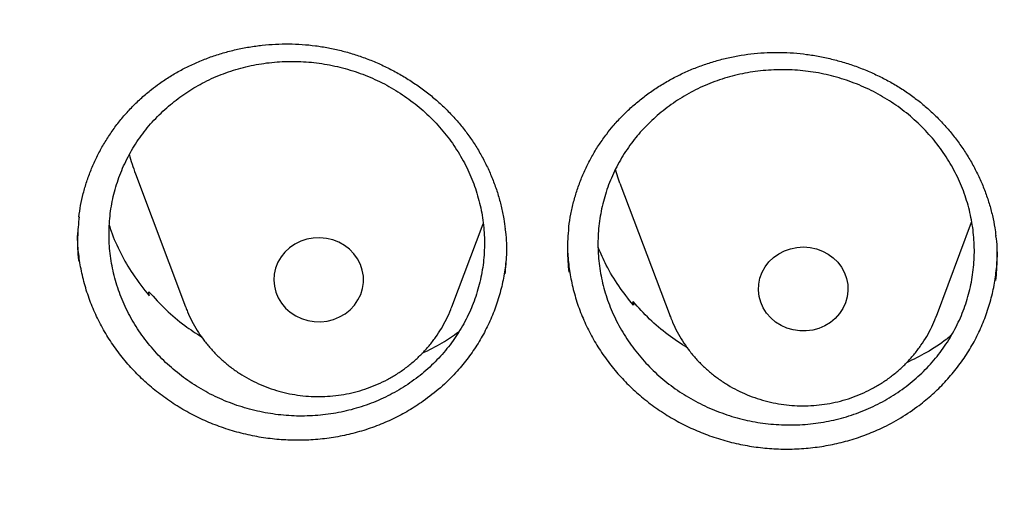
# Model space of a CAD drawing. Header units: millimetres. Extents: x 8 to 806, y 12 to 1720.
# Tile 86 of 131: x 375.26 to 384.05, y 1567.09 to 1571.49. Entities that reach past the tile are written whole.
import ezdxf

# ---------------------------------------------------------------- set-up
doc = ezdxf.new("R2010")
doc.units = ezdxf.units.MM

msp = doc.modelspace()

# ---------------------------------------------------------------- linework, layer by layer
at = {"color": 7, "linetype": 'Continuous', "lineweight": 30}
for p, q in [((376.2963, 1570.109), (376.7433, 1568.9208)), ((380.6196, 1570.0265), (381.0666, 1568.8383)), ((379.1194, 1568.9208), (379.3984, 1569.6623)), ((383.4428, 1568.8383), (383.7577, 1569.6754)), ((376.4131, 1569.0264), (376.4174, 1569.0553)), ((376.42, 1569.0178), (376.4174, 1569.0553)), ((380.7321, 1568.945), (380.7362, 1568.9668)), ((380.7362, 1568.9668), (380.7395, 1568.9353)), ((376.7433, 1568.9208), (376.7447, 1568.9171)), ((381.0683, 1568.8339), (381.0666, 1568.8383))]:
    msp.add_line(p, q, dxfattribs=at)
at = {"color": 7, "linetype": 'Continuous', "lineweight": 30, "flags": 128}
for points in [[(380.6196, 1570.0265), (380.6037, 1570.0707), (380.58, 1570.1463)], [(378.3226, 1569.0843), (378.3306, 1569.1386), (378.33, 1569.1933), (378.3209, 1569.2475), (378.3036, 1569.2998), (378.2783, 1569.3491), (378.2456, 1569.3945), (378.2062, 1569.435), (378.1609, 1569.4696), (378.1108, 1569.4977), (378.0568, 1569.5186), (378.0002, 1569.532), (377.9421, 1569.5374), (377.8837, 1569.5349), (377.8264, 1569.5244), (377.7713, 1569.5062), (377.7197, 1569.4807), (377.6725, 1569.4484), (377.6309, 1569.41), (377.5956, 1569.3663), (377.5675, 1569.3183), (377.5472, 1569.2669), (377.5351, 1569.2133), (377.5314, 1569.1586), (377.5362, 1569.104), (377.5495, 1569.0507), (377.5709, 1568.9997), (377.5999, 1568.9522), (377.6361, 1568.9092), (377.6785, 1568.8715), (377.7263, 1568.8401), (377.7785, 1568.8155), (377.834, 1568.7983), (377.8915, 1568.7889), (377.9499, 1568.7874), (378.0078, 1568.7939), (378.0642, 1568.8083), (378.1177, 1568.8302), (378.1673, 1568.8592), (378.2118, 1568.8947), (378.2503, 1568.9358), (378.2821, 1568.9818), (378.3063, 1569.0317), (378.3226, 1569.0843)], [(381.8683, 1569.1769), (381.8875, 1569.2287), (381.9145, 1569.2773), (381.9488, 1569.3216), (381.9896, 1569.3608), (382.036, 1569.394), (382.0871, 1569.4206), (382.1418, 1569.4398), (382.1989, 1569.4514), (382.2571, 1569.4551), (382.3153, 1569.4507), (382.3723, 1569.4385), (382.4267, 1569.4186), (382.4774, 1569.3915), (382.5234, 1569.3578), (382.5637, 1569.3181), (382.5974, 1569.2734), (382.6238, 1569.2245), (382.6423, 1569.1725), (382.6525, 1569.1186), (382.6543, 1569.0638), (382.6476, 1569.0094), (382.6325, 1568.9565), (382.6093, 1568.9062), (382.5786, 1568.8596), (382.541, 1568.8177), (382.4972, 1568.7814), (382.4483, 1568.7514), (382.3953, 1568.7285), (382.3393, 1568.713), (382.2815, 1568.7054), (382.2231, 1568.7057), (382.1653, 1568.714), (382.1095, 1568.7301), (382.0568, 1568.7537), (382.0083, 1568.7842), (381.965, 1568.821), (381.928, 1568.8633), (381.8978, 1568.9102), (381.8753, 1568.9608), (381.8609, 1569.0139), (381.8549, 1569.0684), (381.8574, 1569.1231), (381.8683, 1569.1769)]]:
    msp.add_lwpolyline(points, dxfattribs=at)
at = {"color": 7, "linetype": 'Continuous', "lineweight": 30}
msp.add_arc((377.7474, 1570.6552), 1.5505, 193.85807, 200.62519, dxfattribs=at)
for points, knots in [([(366.6757, 1568.5809), (366.6816, 1568.6373), (366.7036, 1568.847), (366.7493, 1569.2092), (366.8128, 1569.6676), (366.8842, 1570.125), (366.9627, 1570.5813), (367.0486, 1571.0364), (367.1418, 1571.4903), (367.2422, 1571.9428), (367.3499, 1572.3939), (367.4648, 1572.8434), (367.587, 1573.2912), (367.7163, 1573.7372), (367.8527, 1574.1814), (367.9962, 1574.6236), (368.1469, 1575.0637), (368.3045, 1575.5016), (368.4692, 1575.9373), (368.6409, 1576.3705), (368.8194, 1576.8013), (369.0049, 1577.2296), (369.1972, 1577.6552), (369.3964, 1578.078), (369.6023, 1578.4979), (369.8149, 1578.9149), (370.0342, 1579.3288), (370.26, 1579.7397), (370.4925, 1580.1472), (370.7315, 1580.5515), (370.9769, 1580.9523), (371.2287, 1581.3496), (371.4869, 1581.7433), (371.7514, 1582.1333), (372.0221, 1582.5196), (372.2989, 1582.902), (372.5819, 1583.2804), (372.8709, 1583.6548), (373.1659, 1584.025), (373.4667, 1584.3911), (373.7735, 1584.7529), (374.0859, 1585.1103), (374.4041, 1585.4633), (374.7279, 1585.8117), (375.0573, 1586.1555), (375.3922, 1586.4946), (375.7324, 1586.829), (376.078, 1587.1585), (376.4288, 1587.4831), (376.7848, 1587.8027), (377.1459, 1588.1173), (377.5119, 1588.4267), (377.8829, 1588.731), (378.2588, 1589.0299), (378.6394, 1589.3235), (379.0246, 1589.6118), (379.4145, 1589.8945), (379.8088, 1590.1717), (380.2075, 1590.4433), (380.6106, 1590.7093), (381.0179, 1590.9695), (381.4293, 1591.224), (381.8447, 1591.4726), (382.2641, 1591.7154), (382.6873, 1591.9522), (383.1143, 1592.183), (383.5449, 1592.4077), (383.9791, 1592.6263), (384.4167, 1592.8388), (384.8577, 1593.0451), (385.302, 1593.2452), (385.7494, 1593.4389), (386.1999, 1593.6263), (386.6533, 1593.8074), (387.1096, 1593.982), (387.5686, 1594.1501), (388.0303, 1594.3118), (388.4945, 1594.4669), (388.9612, 1594.6155), (389.4301, 1594.7574), (389.9013, 1594.8928), (390.3747, 1595.0214), (390.85, 1595.1434), (391.3273, 1595.2586), (391.8063, 1595.3671), (392.287, 1595.4689), (392.7693, 1595.5638), (393.2531, 1595.6519), (393.7382, 1595.7332), (394.2246, 1595.8076), (394.7121, 1595.8751), (395.2006, 1595.9358), (395.6901, 1595.9896), (396.1804, 1596.0364), (396.6713, 1596.0763), (397.1629, 1596.1093), (397.6549, 1596.1354), (398.1473, 1596.1545), (398.6399, 1596.1667), (399.1327, 1596.1719), (399.6255, 1596.1701), (400.1182, 1596.1614), (400.6107, 1596.1457), (401.1029, 1596.1231), (401.5947, 1596.0936), (402.086, 1596.0571), (402.5766, 1596.0137), (403.0665, 1595.9634), (403.5555, 1595.9061), (404.0435, 1595.842), (404.5305, 1595.771), (405.0162, 1595.6931), (405.5007, 1595.6084), (405.9837, 1595.5168), (406.4652, 1595.4185), (406.9451, 1595.3133), (407.4233, 1595.2014), (407.8996, 1595.0828), (408.3739, 1594.9575), (408.8462, 1594.8255), (409.3163, 1594.6868), (409.7841, 1594.5415), (410.2495, 1594.3896), (410.7125, 1594.2312), (411.1728, 1594.0663), (411.6305, 1593.8949), (412.0853, 1593.717), (412.5373, 1593.5328), (412.9862, 1593.3422), (413.432, 1593.1452), (413.8747, 1592.9421), (414.314, 1592.7326), (414.7499, 1592.5171), (415.1823, 1592.2953), (415.6111, 1592.0675), (416.0362, 1591.8337), (416.4574, 1591.5939), (416.8748, 1591.3482), (417.2882, 1591.0967), (417.6976, 1590.8393), (418.1027, 1590.5762), (418.5036, 1590.3074), (418.9001, 1590.0329), (419.2922, 1589.7529), (419.6797, 1589.4674), (420.0626, 1589.1765), (420.4408, 1588.8802), (420.8142, 1588.5786), (421.1828, 1588.2717), (421.5463, 1587.9597), (421.9049, 1587.6426), (422.2582, 1587.3205), (422.6064, 1586.9934), (422.9493, 1586.6615), (423.2869, 1586.3247), (423.6189, 1585.9832), (423.9455, 1585.6371), (424.2665, 1585.2864), (424.5818, 1584.9312), (424.8914, 1584.5716), (425.1952, 1584.2076), (425.4931, 1583.8395), (425.7851, 1583.4671), (426.071, 1583.0907), (426.3509, 1582.7103), (426.6247, 1582.326), (426.8923, 1581.9378), (427.1536, 1581.546), (427.4085, 1581.1504), (427.6572, 1580.7514), (427.8993, 1580.3488), (428.135, 1579.9429), (428.3642, 1579.5337), (428.5868, 1579.1213), (428.8027, 1578.7059), (429.0119, 1578.2874), (429.2144, 1577.866), (429.4101, 1577.4418), (429.599, 1577.0149), (429.781, 1576.5854), (429.9562, 1576.1533), (430.1243, 1575.7188), (430.2855, 1575.282), (430.4396, 1574.843), (430.5867, 1574.4019), (430.7267, 1573.9587), (430.8595, 1573.5136), (430.9852, 1573.0666), (431.1037, 1572.618), (431.215, 1572.1677), (431.3191, 1571.7159), (431.4159, 1571.2627), (431.5054, 1570.8082), (431.5876, 1570.3524), (431.6626, 1569.8956), (431.7297, 1569.4377), (431.776, 1569.0945), (431.7977, 1568.9038), (431.8019, 1568.8663)], [0, 0, 0, 0, 0.001889, 0.007029, 0.012169, 0.01731, 0.02245, 0.02759, 0.03273, 0.03787, 0.04301, 0.04815, 0.05329, 0.05843, 0.06357, 0.06871, 0.073849, 0.078989, 0.084129, 0.089269, 0.094408, 0.099548, 0.104688, 0.109827, 0.114967, 0.120106, 0.125246, 0.130385, 0.135524, 0.140664, 0.145803, 0.150942, 0.156081, 0.16122, 0.166359, 0.171498, 0.176637, 0.181776, 0.186915, 0.192054, 0.197193, 0.202331, 0.20747, 0.212609, 0.217747, 0.222886, 0.228024, 0.233163, 0.238301, 0.24344, 0.248578, 0.253716, 0.258855, 0.263993, 0.269131, 0.274269, 0.279407, 0.284545, 0.289683, 0.294821, 0.299959, 0.305097, 0.310235, 0.315373, 0.320511, 0.325648, 0.330786, 0.335924, 0.341061, 0.346199, 0.351337, 0.356474, 0.361612, 0.36675, 0.371887, 0.377025, 0.382162, 0.3873, 0.392437, 0.397575, 0.402712, 0.407849, 0.412987, 0.418124, 0.423262, 0.428399, 0.433536, 0.438674, 0.443811, 0.448948, 0.454085, 0.459223, 0.46436, 0.469497, 0.474635, 0.479772, 0.484909, 0.490046, 0.495184, 0.500321, 0.505458, 0.510595, 0.515733, 0.52087, 0.526007, 0.531144, 0.536282, 0.541419, 0.546556, 0.551693, 0.556831, 0.561968, 0.567105, 0.572243, 0.57738, 0.582517, 0.587654, 0.592792, 0.597929, 0.603067, 0.608204, 0.613341, 0.618479, 0.623616, 0.628754, 0.633891, 0.639028, 0.644166, 0.649304, 0.654441, 0.659579, 0.664716, 0.669854, 0.674991, 0.680129, 0.685267, 0.690405, 0.695542, 0.70068, 0.705818, 0.710956, 0.716094, 0.721231, 0.726369, 0.731507, 0.736645, 0.741783, 0.746922, 0.75206, 0.757198, 0.762336, 0.767474, 0.772613, 0.777751, 0.782889, 0.788028, 0.793166, 0.798305, 0.803443, 0.808582, 0.813721, 0.818859, 0.823998, 0.829137, 0.834276, 0.839414, 0.844553, 0.849692, 0.854831, 0.859971, 0.86511, 0.870249, 0.875388, 0.880527, 0.885667, 0.890806, 0.895945, 0.901085, 0.906224, 0.911364, 0.916503, 0.921643, 0.926783, 0.931922, 0.937062, 0.942202, 0.947342, 0.952482, 0.957622, 0.962761, 0.967901, 0.973041, 0.978181, 0.983321, 0.988461, 0.993602, 0.998742, 1, 1, 1, 1]), ([(376.5117, 1570.9159), (376.5271, 1570.9266), (376.5733, 1570.9588), (376.6536, 1571.0083), (376.7541, 1571.0624), (376.8588, 1571.1107), (376.9673, 1571.1531), (377.0791, 1571.1892), (377.1936, 1571.2189), (377.3103, 1571.2419), (377.4284, 1571.2581), (377.5473, 1571.2674), (377.6664, 1571.2698), (377.7849, 1571.2651), (377.9023, 1571.2536), (378.0181, 1571.2351), (378.1323, 1571.2099), (378.2453, 1571.178), (378.3573, 1571.1393), (378.4676, 1571.0939), (378.5757, 1571.042), (378.6808, 1570.9839), (378.7823, 1570.92), (378.8793, 1570.8506), (378.9714, 1570.7762), (379.0579, 1570.6974), (379.1383, 1570.6145), (379.2124, 1570.5279), (379.2804, 1570.4374), (379.3427, 1570.3429), (379.3993, 1570.2443), (379.4497, 1570.142), (379.4938, 1570.0366), (379.5312, 1569.9286), (379.5614, 1569.8185), (379.5837, 1569.714), (379.5925, 1569.6459), (379.5964, 1569.6153)], [0, 0, 0, 0, 0.014344, 0.043003, 0.071793, 0.100774, 0.129924, 0.159213, 0.1886, 0.21804, 0.247469, 0.276828, 0.306065, 0.335137, 0.364009, 0.39264, 0.421093, 0.449773, 0.478765, 0.508017, 0.537463, 0.567029, 0.596636, 0.626178, 0.655574, 0.684755, 0.713667, 0.742272, 0.770736, 0.799445, 0.828423, 0.857635, 0.887035, 0.916571, 0.946188, 0.975825, 1, 1, 1, 1]), ([(380.5595, 1570.5364), (380.5716, 1570.5504), (380.608, 1570.5923), (380.673, 1570.6591), (380.7564, 1570.7349), (380.8453, 1570.806), (380.9394, 1570.8722), (381.0382, 1570.9331), (381.1414, 1570.9883), (381.2482, 1571.0375), (381.3582, 1571.0803), (381.4708, 1571.1166), (381.5852, 1571.1461), (381.7009, 1571.1686), (381.8172, 1571.1842), (381.9338, 1571.1926), (382.0506, 1571.1941), (382.1679, 1571.1887), (382.286, 1571.1765), (382.4041, 1571.1574), (382.5217, 1571.1314), (382.638, 1571.0987), (382.7522, 1571.0594), (382.8636, 1571.0138), (382.9713, 1570.9622), (383.0747, 1570.9049), (383.1734, 1570.8423), (383.2669, 1570.7747), (383.3555, 1570.7018), (383.4396, 1570.6237), (383.5192, 1570.5403), (383.5938, 1570.4519), (383.6631, 1570.359), (383.7265, 1570.262), (383.7837, 1570.1614), (383.8343, 1570.0579), (383.878, 1569.952), (383.9146, 1569.8444), (383.9436, 1569.7355), (383.9636, 1569.6388), (383.9707, 1569.5784), (383.9735, 1569.5548)], [0, 0, 0, 0, 0.012877, 0.038694, 0.064627, 0.090729, 0.116982, 0.143356, 0.169816, 0.196319, 0.222809, 0.249233, 0.275546, 0.301707, 0.327688, 0.353453, 0.379076, 0.404896, 0.430992, 0.457314, 0.483804, 0.510396, 0.537018, 0.563572, 0.589988, 0.616205, 0.642174, 0.667863, 0.693427, 0.719224, 0.745256, 0.771493, 0.797895, 0.824417, 0.851008, 0.877616, 0.904178, 0.930651, 0.957002, 0.983206, 1, 1, 1, 1]), ([(376.6091, 1570.7277), (376.5641, 1570.6874), (376.474, 1570.6068), (376.3586, 1570.4684), (376.2592, 1570.3193), (376.1793, 1570.1597), (376.1187, 1569.9923), (376.0783, 1569.8191), (376.0593, 1569.6422), (376.0612, 1569.4639), (376.0841, 1569.2864), (376.1282, 1569.1121), (376.1924, 1568.943), (376.2759, 1568.7811), (376.3782, 1568.6289), (376.4974, 1568.4879), (376.6322, 1568.3599), (376.7812, 1568.247), (376.9421, 1568.1501), (377.113, 1568.0704), (377.2919, 1568.0095), (377.4764, 1567.9677), (377.6642, 1567.9453), (377.8529, 1567.9434), (378.0401, 1567.9613), (378.2236, 1567.9988), (378.4008, 1568.0562), (378.5696, 1568.1319), (378.728, 1568.2251), (378.8735, 1568.3352), (379.0048, 1568.4601), (379.1203, 1568.5984), (379.2179, 1568.7487), (379.2969, 1568.9087), (379.3564, 1569.0765), (379.395, 1569.2501), (379.4129, 1569.4271), (379.4099, 1569.6055), (379.3852, 1569.7828), (379.34, 1569.9569), (379.2748, 1570.1257), (379.1896, 1570.2868), (379.0864, 1570.4384), (378.9663, 1570.5788), (378.8303, 1570.7056), (378.6806, 1570.8176), (378.5191, 1570.9137), (378.3474, 1570.9918), (378.1682, 1571.0517), (377.9834, 1571.0926), (377.7955, 1571.1132), (377.6068, 1571.114), (377.4197, 1571.0951), (377.2367, 1571.0558), (377.0598, 1570.9976), (376.8952, 1570.9222), (376.7434, 1570.8329), (376.6538, 1570.7628), (376.6091, 1570.7277)], [0, 0, 0, 0, 0.01787, 0.035797, 0.053666, 0.071536, 0.089464, 0.107334, 0.1252, 0.143123, 0.160989, 0.178855, 0.196779, 0.214646, 0.232519, 0.250448, 0.268321, 0.286203, 0.304141, 0.322023, 0.339912, 0.357858, 0.375747, 0.393639, 0.411588, 0.429481, 0.44737, 0.465317, 0.483206, 0.501088, 0.519028, 0.53691, 0.554783, 0.572714, 0.590587, 0.608454, 0.626378, 0.644245, 0.662111, 0.680034, 0.6979, 0.71577, 0.733698, 0.751568, 0.769447, 0.787382, 0.805261, 0.823148, 0.841092, 0.858979, 0.876871, 0.89482, 0.912712, 0.930603, 0.948551, 0.966442, 0.983221, 1, 1, 1, 1]), ([(380.9517, 1570.6293), (380.9989, 1570.6676), (381.0935, 1570.7445), (381.2519, 1570.8394), (381.4198, 1570.9182), (381.5969, 1570.9777), (381.7801, 1571.0182), (381.9674, 1571.0391), (382.1565, 1571.0396), (382.3449, 1571.0202), (382.5303, 1570.9812), (382.7102, 1570.9225), (382.8825, 1570.8454), (383.0451, 1570.7508), (383.1954, 1570.6395), (383.3321, 1570.5133), (383.4535, 1570.3739), (383.5574, 1570.2225), (383.6431, 1570.0615), (383.7095, 1569.8929), (383.7551, 1569.7186), (383.7801, 1569.5411), (383.7842, 1569.3624), (383.7665, 1569.1849), (383.728, 1569.0108), (383.6693, 1568.8421), (383.5903, 1568.6814), (383.4928, 1568.5303), (383.3779, 1568.3907), (383.2465, 1568.2648), (383.1009, 1568.1537), (382.9428, 1568.0588), (382.7739, 1567.9819), (382.5966, 1567.9233), (382.413, 1567.8839), (382.2255, 1567.8646), (382.0364, 1567.8652), (381.8481, 1567.8857), (381.6631, 1567.9263), (381.4835, 1567.9861), (381.3117, 1568.0641), (381.1501, 1568.1602), (381.0004, 1568.2723), (380.8644, 1568.3992), (380.7445, 1568.5398), (380.6416, 1568.6917), (380.5569, 1568.8531), (380.4922, 1569.0223), (380.4476, 1569.1968), (380.4237, 1569.3745), (380.4215, 1569.5532), (380.4403, 1569.7305), (380.4799, 1569.9045), (380.5404, 1570.0725), (380.6203, 1570.2328), (380.7169, 1570.38), (380.8269, 1570.5136), (380.9101, 1570.5907), (380.9517, 1570.6293)], [0, 0, 0, 0, 0.017879, 0.035814, 0.053693, 0.071572, 0.089507, 0.107386, 0.12527, 0.143211, 0.161095, 0.178984, 0.19693, 0.214819, 0.232708, 0.250654, 0.268543, 0.286428, 0.30437, 0.322255, 0.340133, 0.358068, 0.375946, 0.393818, 0.411746, 0.429618, 0.447486, 0.465412, 0.48328, 0.50115, 0.519076, 0.536946, 0.554821, 0.572753, 0.590629, 0.608511, 0.62645, 0.644332, 0.66222, 0.680165, 0.698053, 0.715942, 0.733889, 0.751778, 0.769665, 0.787609, 0.805495, 0.823376, 0.841313, 0.859193, 0.877066, 0.894997, 0.91287, 0.930739, 0.948665, 0.966534, 0.983267, 1, 1, 1, 1]), ([(375.7921, 1569.7227), (375.7968, 1569.7574), (375.8066, 1569.8281), (375.8304, 1569.9337), (375.8613, 1570.0395), (375.8995, 1570.144), (375.9449, 1570.2466), (375.9971, 1570.3467), (376.0561, 1570.4436), (376.1214, 1570.5369), (376.1928, 1570.6259), (376.2697, 1570.7102), (376.3519, 1570.7891), (376.4327, 1570.8578), (376.4876, 1570.8981), (376.5117, 1570.9159)], [0, 0, 0, 0, 0.074154, 0.15102, 0.228737, 0.307058, 0.385869, 0.465033, 0.5444, 0.623803, 0.703048, 0.781997, 0.860532, 0.938566, 1, 1, 1, 1]), ([(380.163, 1569.6245), (380.1634, 1569.6288), (380.1671, 1569.6704), (380.181, 1569.7485), (380.2053, 1569.8583), (380.2376, 1569.9666), (380.2768, 1570.0728), (380.3229, 1570.1762), (380.3756, 1570.2763), (380.4348, 1570.3724), (380.496, 1570.4593), (380.5398, 1570.5124), (380.5595, 1570.5364)], [0, 0, 0, 0, 0.012986, 0.124683, 0.236884, 0.349386, 0.46196, 0.57434, 0.686335, 0.797787, 0.908579, 1, 1, 1, 1]), ([(375.7933, 1569.7253), (375.7879, 1569.6641), (375.7765, 1569.5355), (375.7789, 1569.4011), (375.791, 1569.3301), (375.7917, 1569.3262)], [0, 0, 0, 0, 0.46236, 0.970363, 1, 1, 1, 1]), ([(376.0636, 1569.6493), (376.0688, 1569.6319), (376.0941, 1569.5464), (376.1631, 1569.3997), (376.273, 1569.2032), (376.369, 1569.0821), (376.42, 1569.0178)], [0, 0, 0, 0, 0.0758525, 0.3716399, 0.6664856, 1, 1, 1, 1]), ([(378.8644, 1568.0776), (378.8214, 1568.0489), (378.7355, 1567.9915), (378.596, 1567.9182), (378.4493, 1567.855), (378.297, 1567.8041), (378.1419, 1567.7661), (377.9837, 1567.7407), (377.8219, 1567.728), (377.6593, 1567.7282), (377.4985, 1567.7413), (377.3392, 1567.767), (377.1809, 1567.8056), (377.0264, 1567.8567), (376.8782, 1567.9193), (376.7358, 1567.9931), (376.5989, 1568.0786), (376.4697, 1568.1747), (376.3504, 1568.2797), (376.2403, 1568.3935), (376.1397, 1568.5167), (376.0503, 1568.6472), (375.9735, 1568.7827), (375.9087, 1568.9234), (375.8562, 1569.07), (375.8166, 1569.2199), (375.7916, 1569.3706), (375.7798, 1569.4921), (375.7812, 1569.5634), (375.7816, 1569.5846)], [0, 0, 0, 0, 0.037422, 0.074846, 0.113356, 0.151865, 0.189268, 0.226673, 0.265169, 0.303665, 0.341019, 0.378372, 0.416815, 0.455258, 0.492545, 0.529832, 0.568199, 0.606567, 0.643932, 0.681298, 0.719752, 0.758206, 0.795518, 0.832831, 0.871229, 0.909627, 0.946924, 0.98422, 1, 1, 1, 1]), ([(379.5957, 1569.2153), (379.6011, 1569.272), (379.613, 1569.3962), (379.6105, 1569.5317), (379.5979, 1569.6085), (379.5963, 1569.6179)], [0, 0, 0, 0, 0.424745, 0.929542, 1, 1, 1, 1]), ([(380.1618, 1569.6282), (380.156, 1569.5607), (380.1447, 1569.428), (380.1573, 1569.2949), (380.1635, 1569.2295)], [0, 0, 0, 0, 0.508236, 1, 1, 1, 1]), ([(383.9744, 1569.1553), (383.9795, 1569.22), (383.9899, 1569.3522), (383.9866, 1569.4875), (383.9742, 1569.5561), (383.974, 1569.5575)], [0, 0, 0, 0, 0.4841685, 0.9895783, 1, 1, 1, 1]), ([(379.6079, 1569.4922), (379.6084, 1569.4741), (379.61, 1569.4058), (379.5989, 1569.2879), (379.5748, 1569.1383), (379.5361, 1568.9901), (379.4844, 1568.8459), (379.4204, 1568.708), (379.3445, 1568.576), (379.2562, 1568.4496), (379.1481, 1568.3214), (379.0195, 1568.1943), (378.9162, 1568.1166), (378.8644, 1568.0776)], [0, 0, 0, 0, 0.032855, 0.123844, 0.214834, 0.30847, 0.402105, 0.493003, 0.583901, 0.677435, 0.770969, 0.88486, 1, 1, 1, 1]), ([(380.1522, 1569.5003), (380.1518, 1569.4838), (380.15, 1569.4173), (380.1607, 1569.3005), (380.184, 1569.15), (380.2219, 1569.0002), (380.273, 1568.8537), (380.3365, 1568.7129), (380.4119, 1568.5771), (380.4998, 1568.4463), (380.5991, 1568.3227), (380.7081, 1568.2084), (380.8266, 1568.1026), (380.9552, 1568.0056), (381.0919, 1567.9191), (381.2341, 1567.8446), (381.3821, 1567.7814), (381.5364, 1567.7295), (381.6945, 1567.6901), (381.8539, 1567.6638), (382.0148, 1567.6499), (382.1777, 1567.649), (382.3397, 1567.6612), (382.4982, 1567.686), (382.6536, 1567.7231), (382.8063, 1567.7731), (382.9657, 1567.8405), (383.1293, 1567.9271), (383.2353, 1568.0026), (383.2886, 1568.0405)], [0, 0, 0, 0, 0.012104, 0.048771, 0.085438, 0.12316, 0.160883, 0.197618, 0.234354, 0.272144, 0.309933, 0.346772, 0.383611, 0.421523, 0.459434, 0.496225, 0.533015, 0.570871, 0.608727, 0.645544, 0.682361, 0.72025, 0.758138, 0.794906, 0.831674, 0.869509, 0.907343, 0.953418, 1, 1, 1, 1]), ([(380.7395, 1568.9353), (380.6946, 1568.992), (380.6046, 1569.1055), (380.5002, 1569.2792), (380.4491, 1569.3977), (380.4264, 1569.4506)], [0, 0, 0, 0, 0.355512, 0.71215, 1, 1, 1, 1]), ([(383.2886, 1568.0405), (383.3289, 1568.0727), (383.4096, 1568.1372), (383.52, 1568.2469), (383.6218, 1568.3656), (383.7122, 1568.4923), (383.7897, 1568.6246), (383.8551, 1568.7628), (383.9083, 1568.9073), (383.9485, 1569.0556), (383.9741, 1569.2054), (383.9864, 1569.3283), (383.9852, 1569.4016), (383.9848, 1569.4248)], [0, 0, 0, 0, 0.094725, 0.189453, 0.286942, 0.384428, 0.478929, 0.573432, 0.670699, 0.767967, 0.862246, 0.956524, 1, 1, 1, 1]), ([(376.4174, 1569.0553), (376.4667, 1569.0013), (376.5655, 1568.8931), (376.7238, 1568.7582), (376.8363, 1568.6849), (376.8865, 1568.6521)], [0, 0, 0, 0, 0.35535, 0.711824, 1, 1, 1, 1]), ([(381.2213, 1568.5535), (381.1628, 1568.5918), (381.0437, 1568.6699), (380.8806, 1568.8086), (380.7843, 1568.9142), (380.7362, 1568.9668)], [0, 0, 0, 0, 0.325955, 0.663482, 1, 1, 1, 1]), ([(376.7456, 1568.9172), (376.7505, 1568.9038), (376.7661, 1568.861), (376.7997, 1568.7918), (376.8458, 1568.71), (376.8987, 1568.632), (376.9575, 1568.5581), (377.0221, 1568.4886), (377.0921, 1568.4242), (377.167, 1568.365), (377.2465, 1568.3115), (377.33, 1568.264), (377.4172, 1568.2227), (377.5075, 1568.1881), (377.6003, 1568.1601), (377.6951, 1568.1391), (377.7915, 1568.1252), (377.8887, 1568.1184), (377.9862, 1568.1188), (378.0835, 1568.1265), (378.1799, 1568.1414), (378.2748, 1568.1634), (378.3678, 1568.1924), (378.4581, 1568.2282), (378.5454, 1568.2706), (378.629, 1568.3195), (378.7084, 1568.3743), (378.7831, 1568.4349), (378.8528, 1568.5009), (378.9169, 1568.5718), (378.9751, 1568.6472), (379.0271, 1568.7267), (379.0721, 1568.8099), (379.1025, 1568.8745), (379.1156, 1568.9121), (379.1183, 1568.9199)], [0, 0, 0, 0, 0.014232, 0.045323, 0.076448, 0.107615, 0.138829, 0.170095, 0.201416, 0.232793, 0.264226, 0.295714, 0.327253, 0.358841, 0.390473, 0.422145, 0.453851, 0.485586, 0.517343, 0.549116, 0.580897, 0.612679, 0.644455, 0.676217, 0.707959, 0.739673, 0.771352, 0.802989, 0.834579, 0.866115, 0.897595, 0.929016, 0.960376, 0.991677, 1, 1, 1, 1]), ([(381.0692, 1568.8339), (381.0758, 1568.8164), (381.0933, 1568.7698), (381.1295, 1568.6969), (381.1766, 1568.6156), (381.2304, 1568.5382), (381.2902, 1568.4649), (381.3556, 1568.3962), (381.4263, 1568.3325), (381.5019, 1568.2741), (381.582, 1568.2215), (381.6662, 1568.1749), (381.7538, 1568.1347), (381.8445, 1568.101), (381.9377, 1568.074), (382.0328, 1568.0541), (382.1293, 1568.0412), (382.2266, 1568.0355), (382.3241, 1568.037), (382.4213, 1568.0458), (382.5175, 1568.0617), (382.6122, 1568.0848), (382.7048, 1568.1148), (382.7947, 1568.1516), (382.8814, 1568.195), (382.9644, 1568.2448), (383.0432, 1568.3005), (383.1172, 1568.362), (383.186, 1568.4287), (383.2493, 1568.5003), (383.3066, 1568.5764), (383.3577, 1568.6564), (383.4015, 1568.7401), (383.4295, 1568.8004), (383.4406, 1568.8333), (383.4417, 1568.8365)], [0, 0, 0, 0, 0.018618, 0.049731, 0.080879, 0.11207, 0.143309, 0.1746, 0.205947, 0.237349, 0.268808, 0.30032, 0.331885, 0.363497, 0.395153, 0.426847, 0.458575, 0.490331, 0.522108, 0.553901, 0.5857, 0.617498, 0.64929, 0.681067, 0.712823, 0.74455, 0.77624, 0.807888, 0.839487, 0.871033, 0.902521, 0.93395, 0.965318, 0.996628, 1, 1, 1, 1]), ([(378.8562, 1568.5065), (378.9168, 1568.5357), (379.0306, 1568.5906), (379.1324, 1568.663), (379.18, 1568.6968)], [0, 0, 0, 0, 0.532591, 1, 1, 1, 1]), ([(383.5774, 1568.6677), (383.5634, 1568.6558), (383.4946, 1568.5968), (383.3615, 1568.5119), (383.2364, 1568.4507), (383.177, 1568.4217)], [0, 0, 0, 0, 0.118295, 0.581913, 1, 1, 1, 1]), ([(364.4037, 1568.1075), (364.4013, 1568.0727), (364.3966, 1568.002), (364.3904, 1567.8851), (364.3836, 1567.7602), (364.3756, 1567.6288), (364.3675, 1567.4879), (364.3596, 1567.3367), (364.3511, 1567.158), (364.3425, 1566.9494), (364.3344, 1566.7086), (364.3271, 1566.4195), (364.3219, 1566.0778), (364.3208, 1565.6791), (364.3255, 1565.2515), (364.3372, 1564.7916), (364.3571, 1564.3057), (364.3858, 1563.8038), (364.423, 1563.2995), (364.4683, 1562.7967), (364.5218, 1562.2956), (364.5832, 1561.7964), (364.6704, 1561.1712), (364.792, 1560.4221), (364.9587, 1559.5519), (365.111, 1558.863), (365.2344, 1558.3523), (365.3194, 1558.0169), (365.4067, 1557.6876), (365.4938, 1557.3729), (365.5776, 1557.0812), (365.6565, 1556.8161), (365.7298, 1556.5773), (365.7967, 1556.3647), (365.8568, 1556.1782), (365.9096, 1556.0176), (365.9547, 1555.8828), (365.9898, 1555.779), (366.0171, 1555.6992), (366.0407, 1555.6307), (366.0669, 1555.5551), (366.0982, 1555.4658), (366.1349, 1555.362), (366.1812, 1555.2327), (366.2383, 1555.0757), (366.3076, 1554.8885), (366.3867, 1554.6792), (366.476, 1554.4481), (366.5761, 1554.1953), (366.6855, 1553.9261), (366.8013, 1553.6488), (366.9631, 1553.2716), (367.1731, 1552.8014), (367.4359, 1552.2429), (367.7352, 1551.6371), (368.074, 1550.9882), (368.4549, 1550.3005), (368.8466, 1549.6318), (369.2876, 1548.9181), (369.7859, 1548.158), (370.3479, 1547.3542), (370.9346, 1546.5658), (371.4712, 1545.8877), (371.9521, 1545.3094), (372.3742, 1544.8209), (372.8192, 1544.326), (373.2879, 1543.8253), (373.7468, 1543.3552), (374.1921, 1542.916), (374.6205, 1542.5081), (375.0657, 1542.099), (375.5272, 1541.6901), (375.9418, 1541.3361), (376.2963, 1541.0425), (376.5788, 1540.8136), (376.843, 1540.604), (377.0885, 1540.4129), (377.3148, 1540.24), (377.5119, 1540.0917), (377.6814, 1539.9659), (377.825, 1539.8605), (377.954, 1539.7668), (378.0604, 1539.6903), (378.1431, 1539.6312), (378.2026, 1539.5889), (378.2567, 1539.5506), (378.3228, 1539.5039), (378.4116, 1539.4416), (378.5221, 1539.3647), (378.6462, 1539.2791), (378.7809, 1539.1869), (378.9265, 1539.0885), (379.1137, 1538.9632), (379.3478, 1538.809), (379.6342, 1538.6241), (379.9472, 1538.4265), (380.2874, 1538.2168), (380.6525, 1537.9976), (381.0366, 1537.7734), (381.4302, 1537.5503), (381.8265, 1537.3324), (382.3242, 1537.0667), (382.9238, 1536.76), (383.6262, 1536.4199), (384.3252, 1536.0999), (385.0553, 1535.7843), (385.816, 1535.4757), (386.6064, 1535.1768), (387.3905, 1534.9009), (388.1718, 1534.6459), (388.9495, 1534.4112), (389.7252, 1534.1957), (390.4984, 1533.9988), (391.2734, 1533.8192), (392.1265, 1533.6407), (393.058, 1533.4695), (394.0685, 1533.3124), (395.0809, 1533.1834), (396.096, 1533.0822), (397.1137, 1533.0089), (398.1332, 1532.9637), (399.1538, 1532.9467), (400.1744, 1532.9581), (401.1942, 1532.9977), (402.2124, 1533.0655), (403.228, 1533.1611), (404.2403, 1533.2846), (405.2483, 1533.4356), (406.1791, 1533.6013), (407.0332, 1533.7749), (407.8139, 1533.9513), (408.5969, 1534.1461), (409.3856, 1534.3608), (410.1761, 1534.5953), (410.9677, 1534.8498), (411.7596, 1535.1245), (412.5557, 1535.4218), (413.3416, 1535.7369), (414.116, 1536.0688), (414.8721, 1536.4139), (415.6147, 1536.7739), (416.3366, 1537.1446), (417.0365, 1537.524), (417.6396, 1537.8685), (418.1516, 1538.1733), (418.5778, 1538.4353), (418.9945, 1538.6996), (419.3329, 1538.9209), (419.589, 1539.0921), (419.7581, 1539.2067), (419.9027, 1539.3058), (420.023, 1539.3891), (420.1192, 1539.4562), (420.1876, 1539.5043), (420.2341, 1539.5371), (420.2725, 1539.5642), (420.319, 1539.5971), (420.3783, 1539.6394), (420.4476, 1539.6889), (420.5429, 1539.7575), (420.6681, 1539.8482), (420.8269, 1539.9647), (421.0279, 1540.1139), (421.2679, 1540.295), (421.5433, 1540.5071), (421.8287, 1540.7317), (422.1434, 1540.9848), (422.488, 1541.269), (422.8626, 1541.587), (423.2485, 1541.9245), (423.645, 1542.2821), (424.051, 1542.6605), (424.4382, 1543.0336), (424.8049, 1543.3985), (425.1447, 1543.7465), (425.4754, 1544.0952), (425.7904, 1544.4369), (426.0886, 1544.7693), (426.3861, 1545.1099), (426.681, 1545.4569), (426.9717, 1545.8088), (427.2419, 1546.145), (427.494, 1546.4669), (427.7284, 1546.7737), (427.9455, 1547.0646), (428.1443, 1547.3369), (428.3313, 1547.5985), (428.5174, 1547.8641), (428.7125, 1548.1485), (428.9201, 1548.4585), (429.1394, 1548.7944), (429.3695, 1549.1566), (429.6093, 1549.5459), (429.8579, 1549.9628), (430.0943, 1550.3736), (430.3175, 1550.7746), (430.5264, 1551.1622), (430.7356, 1551.5637), (430.9389, 1551.9679), (431.1377, 1552.3775), (431.3278, 1552.784), (431.5087, 1553.1856), (431.6739, 1553.566), (431.8242, 1553.9248), (431.9606, 1554.2616), (432.0839, 1554.576), (432.1949, 1554.8679), (432.278, 1555.0929), (432.3364, 1555.2543), (432.3725, 1555.355), (432.4035, 1555.4425), (432.4295, 1555.5164), (432.4505, 1555.5767), (432.4678, 1555.6264), (432.487, 1555.682), (432.5123, 1555.7559), (432.5467, 1555.8572), (432.5885, 1555.9819), (432.6409, 1556.1407), (432.7022, 1556.3301), (432.7704, 1556.546), (432.8405, 1556.7737), (432.912, 1557.0125), (432.9847, 1557.2626), (433.0714, 1557.5707), (433.1714, 1557.9417), (433.2831, 1558.3808), (433.3941, 1558.8457), (433.4949, 1559.2991), (433.5857, 1559.7376), (433.6668, 1560.1578), (433.7445, 1560.5925), (433.8323, 1561.1283), (433.9225, 1561.753), (434.0074, 1562.4557), (434.0742, 1563.1359), (434.1243, 1563.7933), (434.1594, 1564.4275), (434.1807, 1565.0381), (434.1883, 1565.5346), (434.1887, 1565.9227), (434.1862, 1566.2083), (434.1813, 1566.4869), (434.1741, 1566.7542), (434.1655, 1567.0075), (434.1554, 1567.2547), (434.1441, 1567.493), (434.1317, 1567.7204), (434.1195, 1567.9221), (434.1105, 1568.0488), (434.1063, 1568.1075)], [0, 0, 0, 0, 0.000951, 0.00193, 0.003036, 0.004253, 0.00557, 0.006974, 0.008466, 0.010552, 0.012788, 0.015174, 0.018604, 0.022304, 0.026272, 0.03051, 0.035109, 0.039809, 0.0445, 0.049182, 0.053854, 0.058517, 0.063171, 0.071403, 0.079606, 0.08778, 0.090983, 0.094182, 0.097376, 0.100428, 0.103231, 0.105785, 0.10809, 0.110147, 0.111955, 0.113514, 0.114824, 0.115886, 0.116546, 0.117156, 0.117891, 0.118757, 0.119771, 0.120935, 0.122551, 0.124388, 0.126447, 0.128728, 0.13123, 0.133951, 0.136743, 0.139515, 0.145262, 0.150923, 0.1565, 0.163835, 0.171017, 0.178053, 0.185051, 0.193961, 0.202877, 0.211797, 0.220722, 0.226386, 0.232222, 0.238233, 0.244421, 0.250785, 0.255992, 0.261311, 0.266742, 0.272285, 0.27791, 0.2814, 0.284654, 0.287671, 0.290452, 0.292997, 0.295305, 0.297061, 0.298651, 0.300074, 0.30133, 0.302159, 0.302792, 0.303286, 0.303933, 0.304956, 0.306188, 0.307532, 0.308987, 0.310553, 0.31223, 0.315004, 0.318038, 0.32133, 0.324881, 0.328691, 0.332679, 0.336722, 0.340731, 0.344704, 0.351714, 0.358613, 0.3654, 0.372077, 0.379665, 0.387104, 0.394395, 0.401597, 0.408772, 0.415794, 0.42279, 0.429761, 0.436706, 0.445688, 0.454627, 0.463542, 0.472457, 0.481371, 0.490286, 0.4992, 0.508115, 0.517029, 0.525944, 0.534858, 0.543773, 0.552688, 0.561603, 0.568593, 0.575583, 0.582642, 0.589812, 0.597096, 0.604359, 0.61173, 0.61921, 0.626799, 0.634111, 0.641505, 0.648815, 0.655997, 0.663051, 0.669978, 0.674479, 0.678925, 0.683315, 0.687644, 0.689723, 0.691543, 0.693106, 0.69441, 0.695455, 0.696243, 0.696646, 0.696978, 0.697502, 0.698168, 0.698928, 0.699781, 0.70131, 0.703068, 0.705055, 0.708015, 0.711125, 0.714373, 0.717759, 0.721968, 0.726371, 0.73097, 0.735762, 0.74075, 0.745932, 0.750272, 0.754723, 0.75908, 0.763275, 0.767308, 0.771181, 0.775537, 0.77967, 0.783578, 0.787262, 0.79079, 0.794084, 0.797145, 0.799974, 0.80285, 0.805987, 0.809385, 0.813035, 0.816945, 0.821115, 0.825545, 0.830235, 0.834102, 0.838129, 0.842317, 0.846532, 0.850562, 0.854837, 0.85888, 0.862688, 0.866263, 0.869604, 0.872711, 0.875584, 0.878223, 0.879337, 0.880326, 0.881181, 0.881903, 0.882491, 0.882945, 0.883358, 0.884118, 0.885104, 0.886317, 0.887757, 0.88973, 0.891826, 0.894024, 0.896326, 0.898731, 0.901239, 0.905195, 0.909383, 0.913804, 0.918457, 0.922275, 0.926238, 0.930343, 0.934543, 0.941328, 0.94789, 0.954228, 0.960343, 0.966236, 0.971905, 0.977351, 0.980059, 0.98271, 0.985301, 0.987816, 0.990158, 0.992312, 0.994612, 0.996657, 0.99845, 1, 1, 1, 1])]:
    msp.add_open_spline(points, degree=3, knots=knots, dxfattribs=at)

doc.saveas('drawing.dxf')
